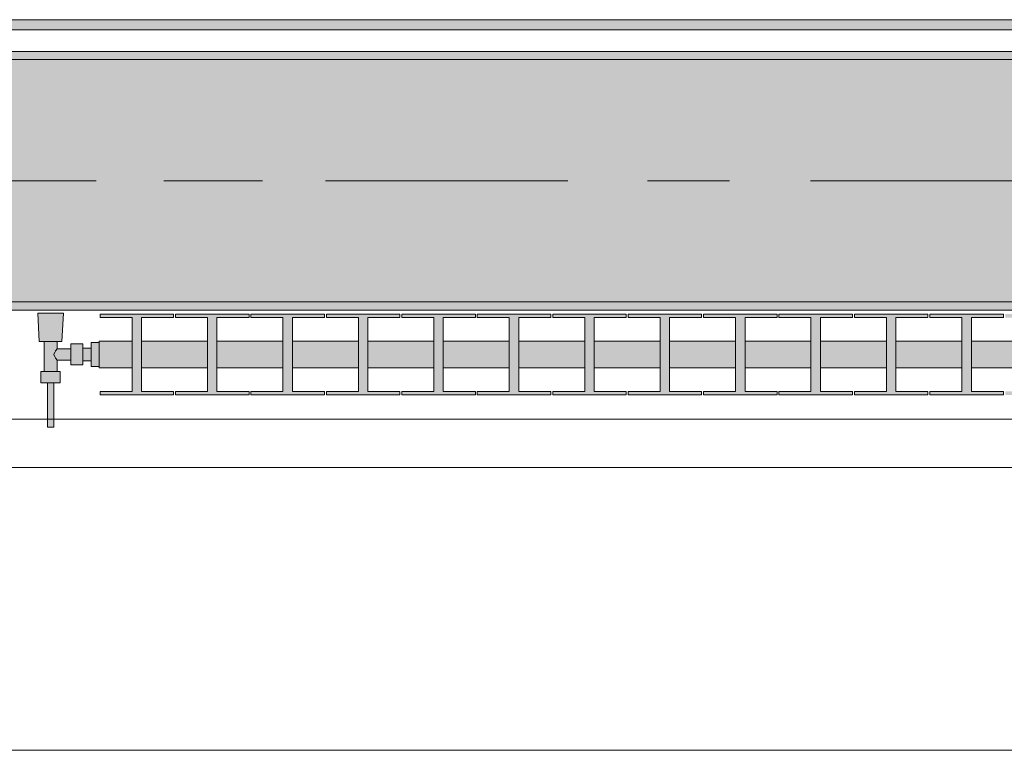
# Model space of a CAD drawing. Header units: metres. Extents: x -3.6 to 85.2, y -11 to 16.8.
# Tile 128 of 256: x 12.402 to 13.62, y -0.155 to 0.749. Entities that reach past the tile are written whole.
import ezdxf

# ---------------------------------------------------------------- set-up
doc = ezdxf.new("R2010")
doc.units = ezdxf.units.M
doc.header["$MEASUREMENT"] = 0
doc.linetypes.add('Achse', pattern=[0.2, 0.1, -0.05, 0, -0.05])
doc.linetypes.add('Strichlinie doppelt', pattern=[0.546806, 0.264583, -0.105833, 0.070556, -0.105833])
for name, color, linetype in [('451 - Universal.Achsen Raster', 7, 'Continuous'), ('604 - Struktur.Wand Aussen', 7, 'Continuous'), ('608 - Struktur.Träger', 7, 'Continuous'), ('801 - HKLSE.Heizung_ Klima_ Lüftung', 7, 'Continuous'), ('Neubau_653 - Abdeckung.TB Verkofferung', 7, 'Continuous')]:
    doc.layers.add(name, color=color, linetype=linetype)
pattern_1 = [(45, (0, 0), (-0.01767767, 0.01767767), [0, -0.025])]

msp = doc.modelspace()

# ---------------------------------------------------------------- hatches: boundary and pattern name
at = {"layer": '608 - Struktur.Träger', "linetype": 'Continuous', "lineweight": 0, "true_color": 0x000000}
h = msp.add_hatch(dxfattribs=at)
h.set_pattern_fill('Gips_0001', color=18, style=0, pattern_type=2)
h.set_pattern_definition(pattern_1)
h.paths.add_polyline_path([(11.49, 0.71), (11.49, 0.7), (14.77, 0.7), (14.77, 0.71)])
h = msp.add_hatch(dxfattribs=at)
h.set_pattern_fill('Beton__Stahlbeton_0001', color=18, style=0, pattern_type=2)
h.set_pattern_definition([(45, (0, 0), (-0.08485281, 0.08485281), []), (45, (-0.04243, 0.04243), (-0.08485281, 0.08485281), [0.09, -0.03])])
h.paths.add_polyline_path([(0.69, 0.7), (0.38, 0.7), (0.38, 0.4), (0.69, 0.4), (3.97, 0.4), (4.29, 0.4), (7.57, 0.4), (7.89, 0.4), (11.17, 0.4), (11.49, 0.4), (14.77, 0.4), (15.09, 0.4), (18.37, 0.4), (18.69, 0.4), (21.97, 0.4), (22.29, 0.4), (25.57, 0.4), (25.89, 0.4), (29.17, 0.4), (29.49, 0.4), (32.77, 0.4), (33.09, 0.4), (36.37, 0.4), (36.69, 0.4), (39.97, 0.4), (40.29, 0.4), (43.57, 0.4), (43.89, 0.4), (47.17, 0.4), (47.49, 0.4), (50.77, 0.4), (51.09, 0.4), (51.8, 0.4), (51.97, 0.4), (54.37, 0.4), (54.69, 0.4), (57.97, 0.4), (58.29, 0.4), (61.57, 0.4), (61.88, 0.4), (61.88, 0.7), (61.57, 0.7), (58.29, 0.7), (57.97, 0.7), (54.69, 0.7), (54.37, 0.7), (51.97, 0.7), (51.8, 0.7), (51.09, 0.7), (50.77, 0.7), (47.49, 0.7), (47.16, 0.7), (43.89, 0.7), (43.57, 0.7), (40.29, 0.7), (39.935, 0.7), (36.69, 0.7), (36.37, 0.7), (33.09, 0.7), (32.77, 0.7), (29.49, 0.7), (29.17, 0.7), (25.89, 0.7), (25.57, 0.7), (22.29, 0.7), (21.97, 0.7), (18.69, 0.7), (18.37, 0.7), (15.09, 0.7), (14.77, 0.7), (11.49, 0.7), (11.17, 0.7), (7.89, 0.7), (7.57, 0.7), (4.29, 0.7), (3.97, 0.7)])
h = msp.add_hatch(dxfattribs=at)
h.set_pattern_fill('Gips_0001', color=18, style=0, pattern_type=2)
h.set_pattern_definition(pattern_1)
h.paths.add_polyline_path([(11.49, 0.4), (11.49, 0.39), (14.77, 0.39), (14.77, 0.4)])
at = {"layer": '801 - HKLSE.Heizung_ Klima_ Lüftung', "linetype": 'Continuous', "lineweight": 0, "true_color": 0x3a3a3a}
for points in [[(12.5, 0.3497), (12.49, 0.3497), (12.49, 0.343), (12.48, 0.343), (12.48, 0.348), (12.465, 0.348), (12.465, 0.342), (12.448, 0.342), (12.448, 0.351), (12.454, 0.351), (12.456, 0.386), (12.424, 0.386), (12.426, 0.351), (12.432, 0.351), (12.432, 0.314), (12.428, 0.314), (12.428, 0.3), (12.436, 0.3), (12.436, 0.245), (12.444, 0.245), (12.444, 0.3), (12.452, 0.3), (12.452, 0.314), (12.448, 0.314), (12.448, 0.328), (12.465, 0.328), (12.465, 0.322), (12.48, 0.322), (12.48, 0.327), (12.49, 0.327), (12.49, 0.3203), (12.5, 0.3203)], [(12.5, 0.3183), (12.5408, 0.3183), (12.5408, 0.2892), (12.5012, 0.2892), (12.5012, 0.285), (12.5922, 0.285), (12.5922, 0.2892), (12.5525, 0.2892), (12.5525, 0.3183), (12.6342, 0.3183), (12.6342, 0.2892), (12.5945, 0.2892), (12.5945, 0.285), (12.6855, 0.285), (12.6855, 0.2892), (12.6458, 0.2892), (12.6458, 0.3183), (12.7275, 0.3183), (12.7275, 0.2892), (12.6878, 0.2892), (12.6878, 0.285), (12.7788, 0.285), (12.7788, 0.2892), (12.7392, 0.2892), (12.7392, 0.3183), (12.8208, 0.3183), (12.8208, 0.2892), (12.7812, 0.2892), (12.7812, 0.285), (12.8722, 0.285), (12.8722, 0.2892), (12.8325, 0.2892), (12.8325, 0.3183), (12.9142, 0.3183), (12.9142, 0.2892), (12.8745, 0.2892), (12.8745, 0.285), (12.9655, 0.285), (12.9655, 0.2892), (12.9258, 0.2892), (12.9258, 0.3183), (13.0075, 0.3183), (13.0075, 0.2892), (12.9678, 0.2892), (12.9678, 0.285), (13.0588, 0.285), (13.0588, 0.2892), (13.0192, 0.2892), (13.0192, 0.3183), (13.1008, 0.3183), (13.1008, 0.2892), (13.0612, 0.2892), (13.0612, 0.285), (13.1522, 0.285), (13.1522, 0.2892), (13.1125, 0.2892), (13.1125, 0.3183), (13.1942, 0.3183), (13.1942, 0.2892), (13.1545, 0.2892), (13.1545, 0.285), (13.2455, 0.285), (13.2455, 0.2892), (13.2058, 0.2892), (13.2058, 0.3183), (13.2875, 0.3183), (13.2875, 0.2892), (13.2478, 0.2892), (13.2478, 0.285), (13.3388, 0.285), (13.3388, 0.2892), (13.2992, 0.2892), (13.2992, 0.3183), (13.3808, 0.3183), (13.3808, 0.2892), (13.3412, 0.2892), (13.3412, 0.285), (13.4322, 0.285), (13.4322, 0.2892), (13.3925, 0.2892), (13.3925, 0.3183), (13.4742, 0.3183), (13.4742, 0.2892), (13.4345, 0.2892), (13.4345, 0.285), (13.5255, 0.285), (13.5255, 0.2892), (13.4858, 0.2892), (13.4858, 0.3183), (13.5675, 0.3183), (13.5675, 0.2892), (13.5278, 0.2892), (13.5278, 0.285), (13.6188, 0.285), (13.6188, 0.2892), (13.5792, 0.2892), (13.5792, 0.3183), (13.6608, 0.3183), (13.6608, 0.2892), (13.6212, 0.2892), (13.6212, 0.285), (13.7122, 0.285), (13.7122, 0.2892), (13.6725, 0.2892), (13.6725, 0.3183), (13.7542, 0.3183), (13.7542, 0.2892), (13.7145, 0.2892), (13.7145, 0.285), (13.8055, 0.285), (13.8055, 0.2892), (13.7658, 0.2892), (13.7658, 0.3183), (13.8475, 0.3183), (13.8475, 0.2892), (13.8078, 0.2892), (13.8078, 0.285), (13.8988, 0.285), (13.8988, 0.2892), (13.8592, 0.2892), (13.8592, 0.3183), (13.9, 0.3183), (13.9, 0.3517), (13.8592, 0.3517), (13.8592, 0.3808), (13.8988, 0.3808), (13.8988, 0.385), (13.8078, 0.385), (13.8078, 0.3808), (13.8475, 0.3808), (13.8475, 0.3517), (13.7658, 0.3517), (13.7658, 0.3808), (13.8055, 0.3808), (13.8055, 0.385), (13.7145, 0.385), (13.7145, 0.3808), (13.7542, 0.3808), (13.7542, 0.3517), (13.6725, 0.3517), (13.6725, 0.3808), (13.7122, 0.3808), (13.7122, 0.385), (13.6212, 0.385), (13.6212, 0.3808), (13.6608, 0.3808), (13.6608, 0.3517), (13.5792, 0.3517), (13.5792, 0.3808), (13.6188, 0.3808), (13.6188, 0.385), (13.5278, 0.385), (13.5278, 0.3808), (13.5675, 0.3808), (13.5675, 0.3517), (13.4858, 0.3517), (13.4858, 0.3808), (13.5255, 0.3808), (13.5255, 0.385), (13.4345, 0.385), (13.4345, 0.3808), (13.4742, 0.3808), (13.4742, 0.3517), (13.3925, 0.3517), (13.3925, 0.3808), (13.4322, 0.3808), (13.4322, 0.385), (13.3412, 0.385), (13.3412, 0.3808), (13.3808, 0.3808), (13.3808, 0.3517), (13.2992, 0.3517), (13.2992, 0.3808), (13.3388, 0.3808), (13.3388, 0.385), (13.2478, 0.385), (13.2478, 0.3808), (13.2875, 0.3808), (13.2875, 0.3517), (13.2058, 0.3517), (13.2058, 0.3808), (13.2455, 0.3808), (13.2455, 0.385), (13.1545, 0.385), (13.1545, 0.3808), (13.1942, 0.3808), (13.1942, 0.3517), (13.1125, 0.3517), (13.1125, 0.3808), (13.1522, 0.3808), (13.1522, 0.385), (13.0612, 0.385), (13.0612, 0.3808), (13.1008, 0.3808), (13.1008, 0.3517), (13.0192, 0.3517), (13.0192, 0.3808), (13.0588, 0.3808), (13.0588, 0.385), (12.9678, 0.385), (12.9678, 0.3808), (13.0075, 0.3808), (13.0075, 0.3517), (12.9258, 0.3517), (12.9258, 0.3808), (12.9655, 0.3808), (12.9655, 0.385), (12.8745, 0.385), (12.8745, 0.3808), (12.9142, 0.3808), (12.9142, 0.3517), (12.8325, 0.3517), (12.8325, 0.3808), (12.8722, 0.3808), (12.8722, 0.385), (12.7812, 0.385), (12.7812, 0.3808), (12.8208, 0.3808), (12.8208, 0.3517), (12.7392, 0.3517), (12.7392, 0.3808), (12.7788, 0.3808), (12.7788, 0.385), (12.6878, 0.385), (12.6878, 0.3808), (12.7275, 0.3808), (12.7275, 0.3517), (12.6458, 0.3517), (12.6458, 0.3808), (12.6855, 0.3808), (12.6855, 0.385), (12.5945, 0.385), (12.5945, 0.3808), (12.6342, 0.3808), (12.6342, 0.3517), (12.5525, 0.3517), (12.5525, 0.3808), (12.5922, 0.3808), (12.5922, 0.385), (12.5012, 0.385), (12.5012, 0.3808), (12.5408, 0.3808), (12.5408, 0.3517), (12.5, 0.3517)]]:
    msp.add_hatch(color=250, dxfattribs=at).paths.add_polyline_path(points)
at = {"layer": 'Neubau_653 - Abdeckung.TB Verkofferung', "linetype": 'Continuous', "lineweight": 0, "true_color": 0x000000}
h = msp.add_hatch(dxfattribs=at)
h.set_pattern_fill('Gips_0001', color=18, style=0, pattern_type=2)
h.set_pattern_definition(pattern_1)
h.paths.add_polyline_path([(11.505, 0.737), (14.86, 0.737), (14.86, 0.7495), (11.505, 0.7495)])

# ---------------------------------------------------------------- linework, layer by layer
at = {"layer": '451 - Universal.Achsen Raster', "color": 160, "linetype": 'Strichlinie doppelt', "lineweight": 9, "true_color": 0x3232ff}
msp.add_line((64.935, 0.55), (-3.175, 0.55), dxfattribs=at)
at = {"layer": '604 - Struktur.Wand Aussen', "color": 7, "linetype": 'Continuous', "lineweight": 13}
for p, q in [((14.32, 0.255), (11.92, 0.255)), ((11.92, -0.155), (14.32, -0.155))]:
    msp.add_line(p, q, dxfattribs=at)
at = {"layer": '608 - Struktur.Träger', "color": 7, "linetype": 'Continuous', "lineweight": 13}
for p, q in [((0.38, 0.71), (61.88, 0.71)), ((14.77, 0.7), (11.49, 0.7)), ((0.38, 0.39), (61.88, 0.39))]:
    msp.add_line(p, q, dxfattribs=at)
at = {"layer": '608 - Struktur.Träger', "color": 7, "linetype": 'Continuous', "lineweight": 5}
for p, q in [((14.77, 0.71), (11.49, 0.71)), ((14.77, 0.39), (11.49, 0.39))]:
    msp.add_line(p, q, dxfattribs=at)
at = {"layer": '608 - Struktur.Träger', "color": 7, "linetype": 'Achse', "lineweight": 9}
msp.add_line((0.38, 0.55), (61.88, 0.55), dxfattribs=at)
at = {"layer": '608 - Struktur.Träger', "color": 7, "linetype": 'Continuous', "lineweight": 13, "flags": 128}
msp.add_lwpolyline([(32.77, 0.4), (29.49, 0.4), (29.17, 0.4), (25.89, 0.4), (25.57, 0.4), (22.29, 0.4), (21.97, 0.4), (18.69, 0.4), (18.37, 0.4), (15.09, 0.4), (14.77, 0.4), (11.49, 0.4), (11.17, 0.4), (7.89, 0.4), (7.57, 0.4), (4.29, 0.4), (3.97, 0.4), (0.69, 0.4), (0.38, 0.4)], dxfattribs=at)
at = {"layer": '801 - HKLSE.Heizung_ Klima_ Lüftung', "color": 7, "linetype": 'Continuous', "lineweight": 5, "true_color": 0xebebeb}
for p, q in [((12.4287, 0.386), (12.424, 0.386)), ((12.424, 0.386), (12.4287, 0.386)), ((12.426, 0.351), (12.424, 0.386)), ((12.44, 0.386), (12.4287, 0.386)), ((12.4287, 0.386), (12.44, 0.386)), ((12.4513, 0.386), (12.44, 0.386)), ((12.44, 0.386), (12.4513, 0.386)), ((12.4513, 0.386), (12.456, 0.386)), ((12.456, 0.386), (12.4513, 0.386)), ((12.454, 0.351), (12.456, 0.386)), ((12.5012, 0.385), (12.5922, 0.385)), ((12.5012, 0.3808), (12.5012, 0.385)), ((12.5012, 0.385), (12.5922, 0.385)), ((12.5012, 0.3808), (12.5012, 0.385)), ((12.5408, 0.3808), (12.5012, 0.3808)), ((12.5408, 0.2892), (12.5408, 0.3808)), ((12.5922, 0.3808), (12.5525, 0.3808)), ((12.5525, 0.3808), (12.5525, 0.2892)), ((12.5922, 0.385), (12.5922, 0.3808)), ((12.5945, 0.385), (12.6855, 0.385)), ((12.5945, 0.3808), (12.5945, 0.385)), ((12.5945, 0.385), (12.6855, 0.385)), ((12.5945, 0.3808), (12.5945, 0.385)), ((12.6342, 0.3808), (12.5945, 0.3808)), ((12.6342, 0.2892), (12.6342, 0.3808)), ((12.6855, 0.3808), (12.6458, 0.3808)), ((12.6458, 0.3808), (12.6458, 0.2892)), ((12.6855, 0.385), (12.6855, 0.3808)), ((12.6855, 0.385), (12.6855, 0.3808)), ((12.6878, 0.385), (12.7788, 0.385)), ((12.6878, 0.385), (12.7788, 0.385)), ((12.6878, 0.3808), (12.6878, 0.385)), ((12.7275, 0.3808), (12.6878, 0.3808)), ((12.7275, 0.2892), (12.7275, 0.3808)), ((12.7788, 0.3808), (12.7392, 0.3808)), ((12.7392, 0.3808), (12.7392, 0.2892)), ((12.7788, 0.385), (12.7788, 0.3808)), ((12.7788, 0.385), (12.7788, 0.3808)), ((12.7812, 0.385), (12.8722, 0.385)), ((12.7812, 0.385), (12.8722, 0.385)), ((12.7812, 0.3808), (12.7812, 0.385)), ((12.8208, 0.3808), (12.7812, 0.3808)), ((12.8208, 0.2892), (12.8208, 0.3808)), ((12.8722, 0.3808), (12.8325, 0.3808)), ((12.8325, 0.3808), (12.8325, 0.2892)), ((12.8722, 0.385), (12.8722, 0.3808)), ((12.8745, 0.385), (12.9655, 0.385)), ((12.8745, 0.3808), (12.8745, 0.385)), ((12.8745, 0.385), (12.9655, 0.385)), ((12.8745, 0.3808), (12.8745, 0.385)), ((12.9142, 0.3808), (12.8745, 0.3808)), ((12.9142, 0.2892), (12.9142, 0.3808)), ((12.9655, 0.3808), (12.9258, 0.3808)), ((12.9258, 0.3808), (12.9258, 0.2892)), ((12.9655, 0.385), (12.9655, 0.3808)), ((12.9655, 0.385), (12.9655, 0.3808)), ((12.9678, 0.385), (13.0588, 0.385)), ((12.9678, 0.385), (13.0588, 0.385)), ((12.9678, 0.3808), (12.9678, 0.385)), ((13.0075, 0.3808), (12.9678, 0.3808)), ((13.0075, 0.2892), (13.0075, 0.3808)), ((13.0588, 0.3808), (13.0192, 0.3808)), ((13.0192, 0.3808), (13.0192, 0.2892)), ((13.0588, 0.385), (13.0588, 0.3808)), ((13.0612, 0.385), (13.1522, 0.385)), ((13.0612, 0.3808), (13.0612, 0.385)), ((13.0612, 0.385), (13.1522, 0.385)), ((13.0612, 0.3808), (13.0612, 0.385)), ((13.1008, 0.3808), (13.0612, 0.3808)), ((13.1008, 0.2892), (13.1008, 0.3808)), ((13.1522, 0.3808), (13.1125, 0.3808)), ((13.1125, 0.3808), (13.1125, 0.2892)), ((13.1522, 0.385), (13.1522, 0.3808)), ((13.1545, 0.385), (13.2455, 0.385)), ((13.1545, 0.385), (13.2455, 0.385)), ((13.1545, 0.3808), (13.1545, 0.385)), ((13.1942, 0.3808), (13.1545, 0.3808)), ((13.1942, 0.2892), (13.1942, 0.3808)), ((13.2455, 0.3808), (13.2058, 0.3808)), ((13.2058, 0.3808), (13.2058, 0.2892)), ((13.2455, 0.385), (13.2455, 0.3808)), ((13.2455, 0.385), (13.2455, 0.3808)), ((13.2478, 0.385), (13.3388, 0.385)), ((13.2478, 0.385), (13.3388, 0.385)), ((13.2478, 0.3808), (13.2478, 0.385)), ((13.2875, 0.3808), (13.2478, 0.3808)), ((13.2875, 0.2892), (13.2875, 0.3808)), ((13.3388, 0.3808), (13.2992, 0.3808)), ((13.2992, 0.3808), (13.2992, 0.2892)), ((13.3388, 0.385), (13.3388, 0.3808)), ((13.3388, 0.385), (13.3388, 0.3808)), ((13.3412, 0.385), (13.4322, 0.385)), ((13.3412, 0.3808), (13.3412, 0.385)), ((13.3412, 0.385), (13.4322, 0.385)), ((13.3412, 0.3808), (13.3412, 0.385)), ((13.3808, 0.3808), (13.3412, 0.3808)), ((13.3808, 0.2892), (13.3808, 0.3808)), ((13.4322, 0.3808), (13.3925, 0.3808)), ((13.3925, 0.3808), (13.3925, 0.2892)), ((13.4322, 0.385), (13.4322, 0.3808)), ((13.4345, 0.385), (13.5255, 0.385)), ((13.4345, 0.385), (13.5255, 0.385)), ((13.4345, 0.3808), (13.4345, 0.385)), ((13.4742, 0.3808), (13.4345, 0.3808)), ((13.4742, 0.2892), (13.4742, 0.3808)), ((13.5255, 0.3808), (13.4858, 0.3808)), ((13.4858, 0.3808), (13.4858, 0.2892)), ((13.5255, 0.385), (13.5255, 0.3808)), ((13.5278, 0.385), (13.6188, 0.385)), ((13.5278, 0.385), (13.6188, 0.385)), ((13.5278, 0.3808), (13.5278, 0.385)), ((13.5675, 0.3808), (13.5278, 0.3808)), ((13.5675, 0.2892), (13.5675, 0.3808)), ((13.6188, 0.3808), (13.5792, 0.3808)), ((13.5792, 0.3808), (13.5792, 0.2892)), ((13.6188, 0.385), (13.6188, 0.3808)), ((13.6188, 0.385), (13.6188, 0.3808)), ((12.4301, 0.351), (12.426, 0.351)), ((12.44, 0.351), (12.4301, 0.351)), ((12.432, 0.314), (12.432, 0.351)), ((12.4499, 0.351), (12.44, 0.351)), ((12.4463, 0.3399), (12.448, 0.342)), ((12.448, 0.342), (12.448, 0.351)), ((12.448, 0.342), (12.465, 0.342)), ((12.454, 0.351), (12.4499, 0.351)), ((12.465, 0.3415), (12.465, 0.348)), ((12.465, 0.348), (12.48, 0.348)), ((12.465, 0.3285), (12.465, 0.3415)), ((12.48, 0.3415), (12.48, 0.348)), ((12.48, 0.343), (12.49, 0.343)), ((12.48, 0.3285), (12.48, 0.3415)), ((12.49, 0.335), (12.49, 0.3497)), ((12.49, 0.3497), (12.5, 0.3497)), ((12.49, 0.3497), (12.5, 0.3497)), ((12.49, 0.335), (12.49, 0.3497)), ((12.49, 0.3497), (12.5, 0.3497)), ((12.49, 0.3497), (12.5, 0.3497)), ((12.49, 0.3407), (12.49, 0.343)), ((12.5, 0.3468), (12.5, 0.3517)), ((12.5, 0.3517), (12.5408, 0.3517)), ((12.5, 0.335), (12.5, 0.3468)), ((12.5525, 0.3517), (12.6342, 0.3517)), ((12.6458, 0.3517), (12.7275, 0.3517)), ((12.7392, 0.3517), (12.8208, 0.3517)), ((12.8325, 0.3517), (12.9142, 0.3517)), ((12.9258, 0.3517), (13.0075, 0.3517)), ((13.0192, 0.3517), (13.1008, 0.3517)), ((13.1125, 0.3517), (13.1942, 0.3517)), ((13.2058, 0.3517), (13.2875, 0.3517)), ((13.2992, 0.3517), (13.3808, 0.3517)), ((13.3925, 0.3517), (13.4742, 0.3517)), ((13.4858, 0.3517), (13.5675, 0.3517)), ((13.5792, 0.3517), (13.6608, 0.3517)), ((12.4439, 0.335), (12.4453, 0.3379)), ((12.4453, 0.3321), (12.4439, 0.335)), ((12.4458, 0.3389), (12.4463, 0.3399)), ((12.4463, 0.3301), (12.4458, 0.3311)), ((12.448, 0.328), (12.4463, 0.3301)), ((12.49, 0.335), (12.49, 0.3407)), ((12.49, 0.3203), (12.49, 0.335)), ((12.49, 0.3203), (12.49, 0.335)), ((12.49, 0.3293), (12.49, 0.335)), ((12.49, 0.327), (12.49, 0.3293)), ((12.5, 0.3232), (12.5, 0.335)), ((12.448, 0.314), (12.448, 0.328)), ((12.448, 0.328), (12.465, 0.328)), ((12.465, 0.322), (12.465, 0.3285)), ((12.465, 0.322), (12.48, 0.322)), ((12.48, 0.322), (12.48, 0.3285)), ((12.48, 0.327), (12.49, 0.327)), ((12.49, 0.3203), (12.5, 0.3203)), ((12.49, 0.3203), (12.5, 0.3203)), ((12.5, 0.3183), (12.5, 0.3232)), ((12.5, 0.3183), (12.5408, 0.3183)), ((12.5525, 0.3183), (12.6342, 0.3183)), ((12.6458, 0.3183), (12.7275, 0.3183)), ((12.7392, 0.3183), (12.8208, 0.3183)), ((12.8325, 0.3183), (12.9142, 0.3183)), ((12.9258, 0.3183), (13.0075, 0.3183)), ((13.0192, 0.3183), (13.1008, 0.3183)), ((13.1125, 0.3183), (13.1942, 0.3183)), ((13.2058, 0.3183), (13.2875, 0.3183)), ((13.2992, 0.3183), (13.3808, 0.3183)), ((13.3925, 0.3183), (13.4742, 0.3183)), ((13.4858, 0.3183), (13.5675, 0.3183)), ((13.5792, 0.3183), (13.6608, 0.3183)), ((12.434, 0.314), (12.428, 0.314)), ((12.428, 0.3), (12.428, 0.314)), ((12.446, 0.314), (12.434, 0.314)), ((12.452, 0.314), (12.446, 0.314)), ((12.452, 0.3), (12.452, 0.314)), ((12.434, 0.3), (12.428, 0.3)), ((12.446, 0.3), (12.434, 0.3)), ((12.436, 0.245), (12.436, 0.3)), ((12.4372, 0.3), (12.436, 0.3)), ((12.44, 0.3), (12.4372, 0.3)), ((12.4428, 0.3), (12.44, 0.3)), ((12.444, 0.3), (12.4428, 0.3)), ((12.444, 0.245), (12.444, 0.3)), ((12.452, 0.3), (12.446, 0.3)), ((12.5012, 0.285), (12.5012, 0.2892)), ((12.5012, 0.285), (12.5012, 0.2892)), ((12.5012, 0.2892), (12.5408, 0.2892)), ((12.5922, 0.285), (12.5012, 0.285)), ((12.5525, 0.2892), (12.5922, 0.2892)), ((12.5922, 0.2892), (12.5922, 0.285)), ((12.5945, 0.285), (12.5945, 0.2892)), ((12.5945, 0.285), (12.5945, 0.2892)), ((12.5945, 0.2892), (12.6342, 0.2892)), ((12.6855, 0.285), (12.5945, 0.285)), ((12.6458, 0.2892), (12.6855, 0.2892)), ((12.6855, 0.2892), (12.6855, 0.285)), ((12.6855, 0.2892), (12.6855, 0.285)), ((12.6878, 0.285), (12.6878, 0.2892)), ((12.6878, 0.2892), (12.7275, 0.2892)), ((12.7788, 0.285), (12.6878, 0.285)), ((12.7392, 0.2892), (12.7788, 0.2892)), ((12.7788, 0.2892), (12.7788, 0.285)), ((12.7788, 0.2892), (12.7788, 0.285)), ((12.7812, 0.285), (12.7812, 0.2892)), ((12.7812, 0.2892), (12.8208, 0.2892)), ((12.8722, 0.285), (12.7812, 0.285)), ((12.8325, 0.2892), (12.8722, 0.2892)), ((12.8722, 0.2892), (12.8722, 0.285)), ((12.8745, 0.285), (12.8745, 0.2892)), ((12.8745, 0.285), (12.8745, 0.2892)), ((12.8745, 0.2892), (12.9142, 0.2892)), ((12.9655, 0.285), (12.8745, 0.285)), ((12.9258, 0.2892), (12.9655, 0.2892)), ((12.9655, 0.2892), (12.9655, 0.285)), ((12.9655, 0.2892), (12.9655, 0.285)), ((12.9678, 0.285), (12.9678, 0.2892)), ((12.9678, 0.2892), (13.0075, 0.2892)), ((13.0588, 0.285), (12.9678, 0.285)), ((13.0192, 0.2892), (13.0588, 0.2892)), ((13.0588, 0.2892), (13.0588, 0.285)), ((13.0612, 0.285), (13.0612, 0.2892)), ((13.0612, 0.285), (13.0612, 0.2892)), ((13.0612, 0.2892), (13.1008, 0.2892)), ((13.1522, 0.285), (13.0612, 0.285)), ((13.1125, 0.2892), (13.1522, 0.2892)), ((13.1522, 0.2892), (13.1522, 0.285)), ((13.1545, 0.285), (13.1545, 0.2892)), ((13.1545, 0.2892), (13.1942, 0.2892)), ((13.2455, 0.285), (13.1545, 0.285)), ((13.2058, 0.2892), (13.2455, 0.2892)), ((13.2455, 0.2892), (13.2455, 0.285)), ((13.2455, 0.2892), (13.2455, 0.285)), ((13.2478, 0.285), (13.2478, 0.2892)), ((13.2478, 0.2892), (13.2875, 0.2892)), ((13.3388, 0.285), (13.2478, 0.285)), ((13.2992, 0.2892), (13.3388, 0.2892)), ((13.3388, 0.2892), (13.3388, 0.285)), ((13.3388, 0.2892), (13.3388, 0.285)), ((13.3412, 0.285), (13.3412, 0.2892)), ((13.3412, 0.285), (13.3412, 0.2892)), ((13.3412, 0.2892), (13.3808, 0.2892)), ((13.4322, 0.285), (13.3412, 0.285)), ((13.3925, 0.2892), (13.4322, 0.2892)), ((13.4322, 0.2892), (13.4322, 0.285)), ((13.4345, 0.285), (13.4345, 0.2892)), ((13.4345, 0.2892), (13.4742, 0.2892)), ((13.5255, 0.285), (13.4345, 0.285)), ((13.4858, 0.2892), (13.5255, 0.2892)), ((13.5255, 0.2892), (13.5255, 0.285)), ((13.5278, 0.285), (13.5278, 0.2892)), ((13.5278, 0.2892), (13.5675, 0.2892)), ((13.6188, 0.285), (13.5278, 0.285)), ((13.5792, 0.2892), (13.6188, 0.2892)), ((13.6188, 0.2892), (13.6188, 0.285)), ((13.6188, 0.2892), (13.6188, 0.285)), ((12.4372, 0.245), (12.436, 0.245)), ((12.44, 0.245), (12.4372, 0.245)), ((12.4428, 0.245), (12.44, 0.245)), ((12.444, 0.245), (12.4428, 0.245))]:
    msp.add_line(p, q, dxfattribs=at)
at = {"layer": 'Neubau_653 - Abdeckung.TB Verkofferung', "color": 1, "linetype": 'Continuous', "lineweight": 9}
for p, q in [((0.7025, 0.7495), (29.33, 0.7495)), ((0.7025, 0.195), (29.33, 0.195))]:
    msp.add_line(p, q, dxfattribs=at)
at = {"layer": 'Neubau_653 - Abdeckung.TB Verkofferung', "color": 1, "linetype": 'Continuous', "lineweight": 5}
for p, q in [((14.86, 0.7495), (11.505, 0.7495)), ((14.86, 0.737), (11.505, 0.737)), ((14.86, 0.71), (11.505, 0.71))]:
    msp.add_line(p, q, dxfattribs=at)

doc.saveas('drawing.dxf')
